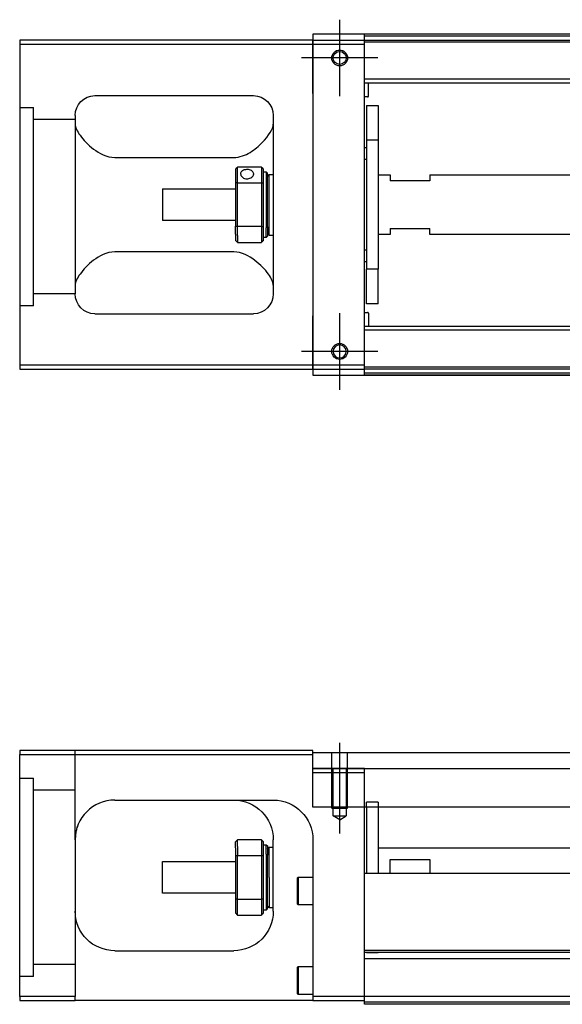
# Model space of a CAD drawing. Header units: millimetres. Extents: x -2774 to 3135, y -1571 to 860.
# Tile 2 of 256: x -2545 to -2408, y -1559 to -1311. Entities that reach past the tile are written whole.
import ezdxf
from ezdxf.lldxf.tags import DXFTag

# ---------------------------------------------------------------- set-up
doc = ezdxf.new("R2010")
doc.units = ezdxf.units.MM
doc.layers.get('0').update_dxf_attribs({"linetype": 'CONTINUOUS'})
tags = doc.linetypes.add('DASHED', pattern=[25.72, 12.86, -12.86]).pattern_tags.tags
tags[6:7] = [DXFTag(74, 4), DXFTag(75, 0), DXFTag(340, '0'), DXFTag(46, 0.0), DXFTag(50, 0.0), DXFTag(44, 0.0), DXFTag(45, 0.0)]
tags[4:5] = [DXFTag(74, 4), DXFTag(75, 0), DXFTag(340, '0'), DXFTag(46, 0.0), DXFTag(50, 0.0), DXFTag(44, 0.0), DXFTag(45, 0.0)]

msp = doc.modelspace()

# ---------------------------------------------------------------- linework, layer by layer
at = {"color": 0, "ltscale": 0.2}
for p, q in [((-2464.13, -1329.84), (-2464.13, -1310.54)), ((-2464.13, -1329.71), (-2464.13, -1310.66)), ((-2454.48, -1320.19), (-2473.78, -1320.19)), ((-2454.61, -1320.19), (-2473.66, -1320.19)), ((-2464.13, -1403.84), (-2464.13, -1384.54)), ((-2464.13, -1403.71), (-2464.13, -1384.66)), ((-2454.48, -1394.19), (-2473.78, -1394.19)), ((-2454.61, -1394.19), (-2473.66, -1394.19)), ((-2464.13, -1515.75), (-2464.13, -1492.93))]:
    msp.add_line(p, q, dxfattribs=at)
at = {"color": 0, "linetype": 'Continuous'}
for p, q in [((-2470.88, -1315.69), (-2544.88, -1315.69)), ((-2544.88, -1315.69), (-2544.88, -1397.69)), ((-1504.88, -1314.19), (-2470.88, -1314.19)), ((-2470.88, -1314.19), (-2470.88, -1315.69)), ((-2470.88, -1316.69), (-2470.88, -1315.69)), ((-2470.88, -1315.69), (-2470.88, -1327.61)), ((-2457.88, -1314.69), (-2457.88, -1314.19)), ((-2301.88, -1314.69), (-2457.88, -1314.69)), ((-2457.88, -1315.69), (-2457.88, -1314.69)), ((-2457.88, -1316.69), (-2457.88, -1315.69)), ((-2544.88, -1316.69), (-2470.88, -1316.69)), ((-2470.88, -1316.69), (-2457.88, -1316.69)), ((-2470.88, -1329.19), (-2470.88, -1316.69)), ((-2457.88, -1397.69), (-2457.88, -1316.69)), ((-2470.88, -1327.61), (-2470.88, -1330.09)), ((-2525.88, -1329.69), (-2485.88, -1329.69)), ((-2470.88, -1329.19), (-2470.88, -1385.19)), ((-2470.88, -1330.09), (-2470.88, -1334.78)), ((-2530.88, -1334.69), (-2530.88, -1379.69)), ((-2480.88, -1334.69), (-2480.88, -1379.69)), ((-2470.88, -1334.78), (-2470.88, -1337.27)), ((-2470.88, -1337.27), (-2470.88, -1377.11)), ((-2520.88, -1345.28), (-2490.88, -1345.28)), ((-2490.38, -1348.19), (-2490.38, -1351.78)), ((-2483.88, -1347.69), (-2489.88, -1347.69)), ((-2489.88, -1351.64), (-2489.88, -1347.69)), ((-2483.88, -1347.69), (-2483.88, -1351.64)), ((-2483.38, -1351.78), (-2483.38, -1348.19)), ((-2483.38, -1348.94), (-2482.68, -1348.94)), ((-2482.68, -1348.94), (-2482.38, -1349.24)), ((-2482.68, -1348.94), (-2482.68, -1363.02)), ((-2482.38, -1362.81), (-2482.38, -1349.24)), ((-2482.38, -1350.04), (-2481.88, -1349.54)), ((-2481.88, -1349.54), (-2480.88, -1349.54)), ((-2481.88, -1364.84), (-2481.88, -1349.54)), ((-2508.88, -1353.19), (-2490.38, -1353.19)), ((-2508.88, -1353.19), (-2508.88, -1361.19)), ((-2490.38, -1351.78), (-2490.38, -1362.6)), ((-2489.88, -1362.73), (-2489.88, -1351.64)), ((-2489.88, -1351.64), (-2483.88, -1351.64)), ((-2483.88, -1351.64), (-2483.88, -1362.73)), ((-2483.38, -1362.6), (-2483.38, -1351.78)), ((-2490.38, -1361.19), (-2508.88, -1361.19)), ((-2490.38, -1364.61), (-2490.38, -1362.6)), ((-2483.88, -1362.73), (-2489.88, -1362.73)), ((-2489.88, -1364.97), (-2489.88, -1362.73)), ((-2483.88, -1362.73), (-2483.88, -1364.97)), ((-2483.38, -1366.19), (-2483.38, -1362.6)), ((-2482.68, -1365.44), (-2482.68, -1363.02)), ((-2482.38, -1362.81), (-2482.38, -1365.14)), ((-2490.38, -1364.61), (-2490.38, -1366.19)), ((-2489.88, -1364.97), (-2489.88, -1366.69)), ((-2483.88, -1364.97), (-2483.88, -1366.69)), ((-2482.68, -1365.44), (-2483.38, -1365.44)), ((-2482.38, -1365.14), (-2482.68, -1365.44)), ((-2482.38, -1364.34), (-2481.88, -1364.84)), ((-2481.88, -1364.84), (-2480.88, -1364.84)), ((-2489.88, -1366.69), (-2483.88, -1366.69)), ((-2490.88, -1369.09), (-2520.88, -1369.09)), ((-2470.88, -1377.11), (-2470.88, -1379.59)), ((-2470.88, -1379.59), (-2470.88, -1384.28)), ((-2525.88, -1384.69), (-2485.88, -1384.69)), ((-2470.88, -1384.28), (-2470.88, -1386.77)), ((-2470.88, -1397.69), (-2470.88, -1385.19)), ((-2470.88, -1386.77), (-2470.88, -1398.69)), ((-2544.88, -1397.69), (-2544.88, -1398.69)), ((-2470.88, -1397.69), (-2544.88, -1397.69)), ((-2470.88, -1398.69), (-2470.88, -1397.69)), ((-2457.88, -1397.69), (-2470.88, -1397.69)), ((-2457.88, -1398.69), (-2457.88, -1397.69)), ((-2544.88, -1398.69), (-2470.88, -1398.69)), ((-2470.88, -1398.69), (-2457.88, -1398.69)), ((-2470.88, -1398.69), (-2470.88, -1400.19)), ((-2470.88, -1400.19), (-1504.88, -1400.19)), ((-2457.88, -1399.69), (-2457.88, -1398.69)), ((-2301.88, -1399.69), (-2457.88, -1399.69)), ((-2457.88, -1400.19), (-2457.88, -1399.69)), ((-2544.88, -1494.84), (-2544.88, -1495.84)), ((-2470.88, -1494.84), (-2544.88, -1494.84)), ((-2544.88, -1495.84), (-2470.88, -1495.84)), ((-2544.88, -1556.84), (-2544.88, -1495.84)), ((-2470.88, -1495.84), (-2470.88, -1494.84)), ((-2470.88, -1495.34), (-2351.88, -1495.34)), ((-2470.88, -1509.11), (-2470.88, -1495.84)), ((-2470.88, -1499.34), (-2351.88, -1499.34)), ((-2520.88, -1507.34), (-2480.88, -1507.34)), ((-2351.88, -1509.11), (-2470.88, -1509.11)), ((-2457.88, -1524.84), (-2457.88, -1509.11)), ((-2457.38, -1509.11), (-2457.38, -1525.84)), ((-2454.38, -1509.11), (-2454.38, -1525.84)), ((-2530.88, -1517.34), (-2530.88, -1556.84)), ((-2490.38, -1519.41), (-2490.38, -1517.84)), ((-2490.38, -1519.41), (-2490.38, -1521.43)), ((-2483.88, -1517.34), (-2489.88, -1517.34)), ((-2489.88, -1519.06), (-2489.88, -1517.34)), ((-2489.88, -1519.06), (-2489.88, -1521.29)), ((-2483.88, -1517.34), (-2483.88, -1519.06)), ((-2483.88, -1519.06), (-2483.88, -1521.29)), ((-2483.38, -1521.43), (-2483.38, -1517.84)), ((-2483.38, -1518.59), (-2482.68, -1518.59)), ((-2482.68, -1518.59), (-2482.38, -1518.89)), ((-2482.68, -1521), (-2482.68, -1518.59)), ((-2482.38, -1518.89), (-2482.38, -1521.22)), ((-2482.38, -1519.69), (-2481.88, -1519.19)), ((-2481.88, -1519.19), (-2480.88, -1519.19)), ((-2481.88, -1526.84), (-2481.88, -1519.19)), ((-2480.88, -1535.34), (-2480.88, -1517.34)), ((-2470.88, -1517.34), (-2470.88, -1556.84)), ((-2454.37, -1519.34), (-2370.13, -1519.34)), ((-2490.38, -1521.43), (-2490.38, -1532.25)), ((-2489.88, -1532.38), (-2489.88, -1521.29)), ((-2489.88, -1521.29), (-2483.88, -1521.29)), ((-2483.88, -1521.29), (-2483.88, -1532.38)), ((-2483.38, -1532.25), (-2483.38, -1521.43)), ((-2482.68, -1521), (-2482.68, -1535.09)), ((-2482.38, -1534.79), (-2482.38, -1521.22)), ((-2508.88, -1522.84), (-2490.38, -1522.84)), ((-2508.88, -1526.84), (-2508.88, -1522.84)), ((-2451.38, -1522.34), (-2441.38, -1522.34)), ((-2451.38, -1525.84), (-2451.38, -1522.34)), ((-2441.38, -1522.34), (-2441.38, -1525.84)), ((-2508.88, -1530.84), (-2508.88, -1526.84)), ((-2481.88, -1526.84), (-2481.88, -1534.49)), ((-2474.88, -1527.02), (-2474.63, -1526.77)), ((-2474.88, -1527.02), (-2474.88, -1530.27)), ((-2474.63, -1526.77), (-2470.88, -1526.77)), ((-2474.63, -1526.77), (-2474.63, -1530.27)), ((-2457.88, -1525.84), (-2457.88, -1524.84)), ((-2351.88, -1525.84), (-2457.88, -1525.84)), ((-2457.88, -1545.29), (-2457.88, -1525.84)), ((-2490.38, -1530.84), (-2508.88, -1530.84)), ((-2474.88, -1530.27), (-2474.88, -1533.52)), ((-2474.63, -1530.27), (-2474.63, -1533.77)), ((-2490.38, -1532.25), (-2490.38, -1535.84)), ((-2489.88, -1536.34), (-2489.88, -1532.38)), ((-2483.88, -1532.38), (-2489.88, -1532.38)), ((-2483.88, -1532.38), (-2483.88, -1536.34)), ((-2483.38, -1535.84), (-2483.38, -1532.25)), ((-2481.88, -1534.49), (-2482.38, -1533.99)), ((-2480.88, -1534.49), (-2481.88, -1534.49)), ((-2474.63, -1533.77), (-2474.88, -1533.52)), ((-2470.88, -1533.77), (-2474.63, -1533.77)), ((-2489.88, -1536.34), (-2483.88, -1536.34)), ((-2482.68, -1535.09), (-2483.38, -1535.09)), ((-2482.38, -1534.79), (-2482.68, -1535.09)), ((-2520.88, -1545.34), (-2490.88, -1545.34)), ((-1517.88, -1545.29), (-2457.88, -1545.29)), ((-2457.88, -1545.79), (-2457.88, -1545.29)), ((-2457.88, -1556.84), (-2457.88, -1545.79)), ((-2474.88, -1549.59), (-2474.63, -1549.34)), ((-2474.63, -1549.34), (-2470.88, -1549.34)), ((-2474.63, -1549.34), (-2474.63, -1552.84)), ((-2474.88, -1549.59), (-2474.88, -1552.84)), ((-2474.88, -1552.84), (-2474.88, -1556.09)), ((-2474.63, -1552.84), (-2474.63, -1556.34)), ((-2544.88, -1556.84), (-2544.88, -1557.84)), ((-2530.88, -1556.84), (-2544.88, -1556.84)), ((-2530.88, -1557.84), (-2530.88, -1556.84)), ((-2474.63, -1556.34), (-2474.88, -1556.09)), ((-2470.88, -1556.34), (-2474.63, -1556.34)), ((-2470.88, -1556.84), (-2470.88, -1557.84)), ((-2457.88, -1556.84), (-2470.88, -1556.84)), ((-1517.88, -1556.84), (-2457.88, -1556.84)), ((-2457.88, -1558.84), (-2457.88, -1556.84)), ((-2544.88, -1557.84), (-2530.88, -1557.84)), ((-2470.88, -1557.84), (-2530.88, -1557.84)), ((-2470.88, -1557.84), (-2457.88, -1557.84)), ((-1517.88, -1558.84), (-2457.88, -1558.84))]:
    msp.add_line(p, q, dxfattribs=at)
at = {"color": 0, "linetype": 'DASHED'}
for p, q in [((-2470.88, -1315.69), (-2351.88, -1315.69)), ((-2351.88, -1316.19), (-2457.88, -1316.19)), ((-2541.38, -1382.71), (-2544.88, -1382.71)), ((-2457.88, -1499.34), (-2470.88, -1499.34)), ((-2454.38, -1545.84), (-2457.38, -1545.84)), ((-1517.88, -1547.34), (-2457.88, -1547.34)), ((-2541.38, -1551.84), (-2544.88, -1551.84)), ((-1517.88, -1558.34), (-2457.88, -1558.34))]:
    msp.add_line(p, q, dxfattribs=at)
at = {"color": 0, "linetype": 'DASHED', "ltscale": 0.6}
for p, q in [((-2370.23, -1325.51), (-2457.88, -1325.51)), ((-2370.23, -1326.51), (-2457.88, -1326.51)), ((-2456.88, -1329.83), (-2456.88, -1326.51)), ((-2457.08, -1330.03), (-2457.88, -1330.03)), ((-2457.38, -1332.19), (-2454.38, -1332.19)), ((-2457.38, -1332.19), (-2457.38, -1340.94)), ((-2454.38, -1332.19), (-2454.38, -1340.94)), ((-2457.88, -1342.78), (-2457.38, -1342.78)), ((-2454.38, -1340.94), (-2457.38, -1340.94)), ((-2457.38, -1340.94), (-2457.38, -1373.44)), ((-2454.38, -1340.94), (-2454.38, -1373.44)), ((-2457.38, -1345.78), (-2457.88, -1345.78)), ((-2454.38, -1349.69), (-2451.38, -1349.69)), ((-2451.38, -1349.69), (-2451.38, -1351.19)), ((-2441.38, -1349.69), (-2368.33, -1349.69)), ((-2441.38, -1349.69), (-2441.38, -1351.19)), ((-2441.38, -1351.19), (-2451.38, -1351.19)), ((-2451.38, -1364.69), (-2454.38, -1364.69)), ((-2451.38, -1363.19), (-2441.38, -1363.19)), ((-2451.38, -1363.19), (-2451.38, -1364.69)), ((-2441.38, -1364.69), (-2441.38, -1363.19)), ((-2368.33, -1364.69), (-2441.38, -1364.69)), ((-2457.88, -1368.59), (-2457.38, -1368.59)), ((-2457.38, -1371.59), (-2457.88, -1371.59)), ((-2454.38, -1373.44), (-2457.38, -1373.44)), ((-2457.38, -1382.19), (-2457.38, -1373.44)), ((-2454.38, -1382.19), (-2454.38, -1373.44)), ((-2454.38, -1382.19), (-2457.38, -1382.19)), ((-2457.88, -1384.34), (-2457.08, -1384.34)), ((-2456.88, -1384.54), (-2456.88, -1387.87)), ((-2370.23, -1387.87), (-2457.88, -1387.87)), ((-2370.23, -1388.87), (-2457.88, -1388.87)), ((-2351.88, -1398.19), (-2457.88, -1398.19)), ((-2351.88, -1398.69), (-2457.88, -1398.69))]:
    msp.add_line(p, q, dxfattribs=at)
at = {"color": 0, "linetype": 'DASHED', "ltscale": 0.3}
for p, q in [((-2544.88, -1332.71), (-2541.38, -1332.71)), ((-2541.38, -1382.71), (-2541.38, -1332.71)), ((-2530.88, -1335.71), (-2541.38, -1335.71)), ((-2530.88, -1379.71), (-2541.38, -1379.71)), ((-2530.88, -1517.34), (-2530.88, -1494.84)), ((-2544.88, -1501.84), (-2541.38, -1501.84)), ((-2541.38, -1551.84), (-2541.38, -1501.84)), ((-2530.88, -1504.84), (-2541.38, -1504.84)), ((-2530.88, -1548.84), (-2541.38, -1548.84))]:
    msp.add_line(p, q, dxfattribs=at)
at = {"color": 0, "linetype": 'DASHED', "ltscale": 0.2}
for p, q in [((-2466.13, -1509.34), (-2466.13, -1495.34)), ((-2462.13, -1509.34), (-2462.13, -1495.34)), ((-2465.78, -1511.34), (-2465.78, -1499.34)), ((-2462.48, -1499.34), (-2462.48, -1511.34)), ((-2457.88, -1509.11), (-2457.88, -1499.34)), ((-2470.88, -1500.34), (-2457.88, -1500.34)), ((-2466.13, -1509.34), (-2462.13, -1509.34)), ((-2454.38, -1507.84), (-2457.38, -1507.84)), ((-2457.38, -1509.11), (-2457.38, -1507.84)), ((-2454.38, -1507.84), (-2454.38, -1509.11)), ((-2465.78, -1511.34), (-2462.48, -1511.34)), ((-2464.13, -1512.29), (-2465.78, -1511.34)), ((-2464.13, -1512.29), (-2462.48, -1511.34))]:
    msp.add_line(p, q, dxfattribs=at)
at = {"color": 0, "linetype": 'DASHED', "ltscale": 0.1}
msp.add_line((-2457.88, -1500.34), (-2457.88, -1499.34), dxfattribs=at)
at = {"color": 0, "linetype": 'Continuous'}
for centre, radius in [((-2464.13, -1320.19), 2), ((-2464.13, -1320.19), 1.65), ((-2464.13, -1394.19), 2)]:
    msp.add_circle(centre, radius, dxfattribs=at)
at = {"color": 0, "linetype": 'Continuous', "extrusion": (-6.12303e-17, 0, -1)}
msp.add_circle((2464.13, -1394.19), 1.65, dxfattribs=at)
for centre, start, end in [((2525.88, -1334.69), 0, 90), ((2485.88, -1334.69), 90, 180), ((2525.88, -1379.69), 270, 0), ((2485.88, -1379.69), 180, 270)]:
    msp.add_arc(centre, 5, start, end, dxfattribs=at)
at = {"color": 0, "linetype": 'DASHED', "ltscale": 0.6}
for centre, start, end in [((-2457.08, -1329.83), 270, 0), ((-2457.08, -1384.54), 0, 90)]:
    msp.add_arc(centre, 0.2, start, end, dxfattribs=at)
at = {"color": 0, "linetype": 'Continuous'}
msp.add_arc((-2520.88, -1517.34), 10, 90, 180, dxfattribs=at)
at = {"color": 0, "linetype": 'Continuous', "extrusion": (0, 0, -1)}
for centre, start, end in [((2490.88, -1517.34), 90, 180), ((2480.88, -1517.34), 90, 180), ((2520.88, -1535.34), 270, 0), ((2490.88, -1535.34), 180, 270)]:
    msp.add_arc(centre, 10, start, end, dxfattribs=at)
at = {"color": 0, "linetype": 'Continuous'}
for points, degree in [([(-2301.88, -1314.19), (-2457.88, -1314.19)], 1), ([(-2530.88, -1336.9), (-2530.88, -1337.65), (-2530.41, -1338.62), (-2529.64, -1339.69)], 3), ([(-2490.38, -1348.19), (-2490.21, -1348.02), (-2490.05, -1347.85), (-2489.88, -1347.69)], 3), ([(-2483.88, -1347.69), (-2483.71, -1347.85), (-2483.55, -1348.02), (-2483.38, -1348.19)], 3), ([(-2489.88, -1351.64), (-2490.05, -1351.69), (-2490.21, -1351.73), (-2490.38, -1351.78)], 3), ([(-2483.88, -1351.64), (-2483.71, -1351.69), (-2483.55, -1351.73), (-2483.38, -1351.78)], 3), ([(-2489.88, -1362.73), (-2490.05, -1362.69), (-2490.21, -1362.64), (-2490.38, -1362.6)], 3), ([(-2483.88, -1362.73), (-2483.71, -1362.69), (-2483.55, -1362.64), (-2483.38, -1362.6)], 3), ([(-2489.88, -1366.69), (-2490.05, -1366.52), (-2490.21, -1366.35), (-2490.38, -1366.19)], 3), ([(-2483.38, -1366.19), (-2483.55, -1366.35), (-2483.71, -1366.52), (-2483.88, -1366.69)], 3), ([(-2529.64, -1374.69), (-2530.41, -1375.76), (-2530.88, -1376.73), (-2530.88, -1377.48)], 3), ([(-2480.88, -1377.48), (-2480.88, -1376.73), (-2481.35, -1375.76), (-2482.13, -1374.69)], 3), ([(-2301.88, -1400.19), (-2457.88, -1400.19)], 1), ([(-2525.88, -1508.68), (-2525.91, -1508.7), (-2525.94, -1508.71), (-2525.97, -1508.73)], 3), ([(-2489.88, -1517.34), (-2490.05, -1517.51), (-2490.21, -1517.67), (-2490.38, -1517.84)], 3), ([(-2483.88, -1517.34), (-2483.71, -1517.51), (-2483.55, -1517.67), (-2483.38, -1517.84)], 3), ([(-2489.88, -1521.29), (-2490.05, -1521.34), (-2490.21, -1521.38), (-2490.38, -1521.43)], 3), ([(-2483.38, -1521.43), (-2483.55, -1521.38), (-2483.71, -1521.34), (-2483.88, -1521.29)], 3), ([(-2489.88, -1532.38), (-2490.05, -1532.34), (-2490.21, -1532.29), (-2490.38, -1532.25)], 3), ([(-2483.38, -1532.25), (-2483.55, -1532.29), (-2483.71, -1532.34), (-2483.88, -1532.38)], 3), ([(-2490.38, -1535.84), (-2490.21, -1536), (-2490.05, -1536.17), (-2489.88, -1536.34)], 3), ([(-2483.38, -1535.84), (-2483.55, -1536), (-2483.71, -1536.17), (-2483.88, -1536.34)], 3), ([(-1517.88, -1545.79), (-2457.88, -1545.79)], 1)]:
    msp.add_open_spline(points, degree=degree, dxfattribs=at)
for points, knots in [([(-2490.88, -1345.28), (-2489.36, -1345.28), (-2487.94, -1344.72), (-2485.54, -1343.26), (-2484.55, -1342.4), (-2481.99, -1339.79), (-2480.88, -1338.06), (-2480.88, -1336.9)], [0, 0, 0, 0, 0.25, 0.25, 0.5, 0.5, 1, 1, 1, 1]), ([(-2529.64, -1339.69), (-2528.81, -1340.83), (-2527.68, -1342.05), (-2524.8, -1344.26), (-2522.94, -1345.28), (-2520.88, -1345.28)], [0, 0, 0, 0, 0.5, 0.5, 1, 1, 1, 1]), ([(-2485.83, -1349.41), (-2485.83, -1349.28), (-2485.86, -1349.15), (-2485.98, -1348.92), (-2486.07, -1348.81), (-2486.3, -1348.63), (-2486.44, -1348.55), (-2486.75, -1348.43), (-2486.93, -1348.38), (-2487.29, -1348.33), (-2487.48, -1348.32), (-2487.84, -1348.35), (-2488.03, -1348.38), (-2488.36, -1348.48), (-2488.51, -1348.54), (-2488.77, -1348.71), (-2488.88, -1348.8), (-2489.04, -1349.02), (-2489.1, -1349.15), (-2489.13, -1349.32), (-2489.13, -1349.36), (-2489.13, -1349.41)], [0, 0, 0, 0, 0.106605, 0.106605, 0.21316, 0.21316, 0.320465, 0.320465, 0.42832, 0.42832, 0.535356, 0.535356, 0.641477, 0.641477, 0.748016, 0.748016, 0.855648, 0.855648, 0.963354, 0.963354, 1, 1, 1, 1]), ([(-2489.13, -1349.41), (-2489.13, -1349.54), (-2489.1, -1349.67), (-2488.98, -1349.93), (-2488.89, -1350.06), (-2488.66, -1350.28), (-2488.52, -1350.38), (-2488.21, -1350.54), (-2488.03, -1350.6), (-2487.67, -1350.66), (-2487.48, -1350.67), (-2487.12, -1350.64), (-2486.94, -1350.6), (-2486.61, -1350.47), (-2486.45, -1350.39), (-2486.19, -1350.18), (-2486.08, -1350.06), (-2485.92, -1349.81), (-2485.86, -1349.68), (-2485.83, -1349.5), (-2485.83, -1349.45), (-2485.83, -1349.41)], [0, 0, 0, 0, 0.106605, 0.106605, 0.21316, 0.21316, 0.320465, 0.320465, 0.42832, 0.42832, 0.535356, 0.535356, 0.641477, 0.641477, 0.748016, 0.748016, 0.855648, 0.855648, 0.963354, 0.963354, 1, 1, 1, 1]), ([(-2520.88, -1369.09), (-2522.95, -1369.09), (-2524.8, -1370.12), (-2527.67, -1372.31), (-2528.81, -1373.55), (-2529.64, -1374.69)], [0, 0, 0, 0, 0.5, 0.5, 1, 1, 1, 1]), ([(-2482.13, -1374.69), (-2482.95, -1373.55), (-2484.08, -1372.33), (-2486.97, -1370.12), (-2488.82, -1369.09), (-2490.88, -1369.09)], [0, 0, 0, 0, 0.5, 0.5, 1, 1, 1, 1]), ([(-2530.32, -1514.02), (-2530.41, -1514.28), (-2530.54, -1514.72), (-2530.64, -1515.16), (-2530.68, -1515.34)], [0, 0, 0, 0, 0.596588, 1, 1, 1, 1])]:
    msp.add_open_spline(points, degree=3, knots=knots, dxfattribs=at)

doc.saveas('drawing.dxf')
